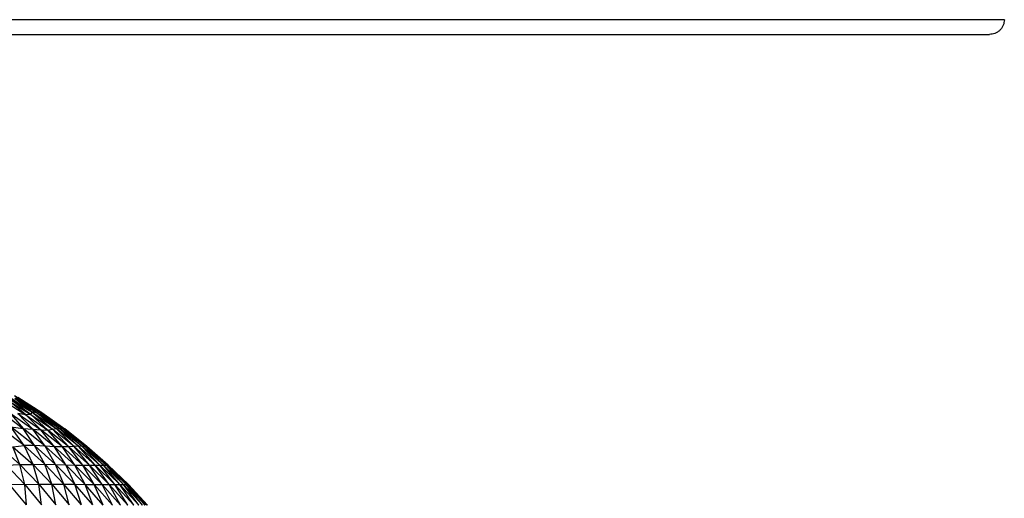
# Paper-space layout '_Izquierda' of a CAD drawing. Header units: millimetres. Extents: x -200 to 200, y -209 to 424.
# Tile 30 of 31: x 66 to 200, y 121 to 186. Entities that reach past the tile are written whole.
import ezdxf

# ---------------------------------------------------------------- set-up
doc = ezdxf.new("R2010")
doc.units = ezdxf.units.MM

psp = doc.layouts.new('_Izquierda')

# ---------------------------------------------------------------- linework, layer by layer
at = {"color": 7, "linetype": 'Continuous', "lineweight": 25}
for p, q in [((-197.69, 184.4), (198.31, 184.4)), ((63.69, 134.83), (67.06, 132.63)), ((64.65, 135.19), (67.91, 133.03)), ((67.76, 132.67), (64.77, 134.86)), ((64.77, 134.86), (67.91, 133.03)), ((67.06, 132.63), (64.94, 134.41)), ((64.94, 134.41), (67.76, 132.67)), ((65.51, 135.26), (68.84, 133.01)), ((65.51, 135.26), (69.01, 133.05)), ((67.91, 133.03), (65.58, 134.85)), ((65.58, 134.85), (68.66, 132.88)), ((65.7, 134.99), (68.66, 132.88)), ((65.7, 134.99), (68.84, 133.01)), ((66, 135.03), (69.01, 133.05)), ((66, 135.03), (69.24, 132.95)), ((63.71, 133.02), (66.73, 130.76)), ((64.89, 132.92), (66.73, 130.76)), ((64.89, 132.92), (68.01, 130.66)), ((65.98, 132.82), (68.01, 130.66)), ((65.98, 132.82), (69.13, 130.57)), ((67.06, 132.63), (65.98, 132.82)), ((67.91, 133.03), (67.76, 132.67)), ((67.91, 133.03), (70.68, 130.66)), ((67.91, 133.03), (71.2, 130.75)), ((68.66, 132.88), (67.91, 133.03)), ((68.84, 133.01), (68.66, 132.88)), ((68.66, 132.88), (71.2, 130.75)), ((68.66, 132.88), (71.72, 130.72)), ((69.01, 133.05), (68.84, 133.01)), ((68.84, 133.01), (71.72, 130.72)), ((68.84, 133.01), (72.03, 130.75)), ((69.01, 133.05), (72.03, 130.75)), ((69.01, 133.05), (72.25, 130.75)), ((69.24, 132.95), (69.01, 133.05)), ((69.24, 132.95), (72.25, 130.75)), ((69.24, 132.95), (72.37, 130.71)), ((67.76, 132.67), (67.06, 132.63)), ((67.06, 132.63), (69.13, 130.57)), ((67.06, 132.63), (70.05, 130.54)), ((67.76, 132.67), (70.05, 130.54)), ((67.76, 132.67), (70.68, 130.66)), ((66.83, 128.44), (63.88, 130.69)), ((66.83, 128.44), (65.04, 131.02)), ((68.26, 128.48), (65.04, 131.02)), ((65.04, 131.02), (66.73, 130.76)), ((68.26, 128.48), (66.73, 130.76)), ((69.72, 128.36), (66.73, 130.76)), ((66.73, 130.76), (68.01, 130.66)), ((69.72, 128.36), (68.01, 130.66)), ((70.97, 128.29), (68.01, 130.66)), ((68.01, 130.66), (69.13, 130.57)), ((70.97, 128.29), (69.13, 130.57)), ((72.05, 128.26), (69.13, 130.57)), ((69.13, 130.57), (70.05, 130.54)), ((70.05, 130.54), (70.68, 130.66)), ((72.05, 128.26), (70.05, 130.54)), ((72.93, 128.28), (70.05, 130.54)), ((70.68, 130.66), (71.2, 130.75)), ((72.93, 128.28), (70.68, 130.66)), ((73.64, 128.33), (70.68, 130.66)), ((73.64, 128.33), (71.2, 130.75)), ((74.24, 128.35), (71.2, 130.75)), ((71.2, 130.75), (71.72, 130.72)), ((71.72, 130.72), (72.03, 130.75)), ((74.24, 128.35), (71.72, 130.72)), ((74.74, 128.34), (71.72, 130.72)), ((74.74, 128.34), (72.03, 130.75)), ((75.09, 128.34), (72.03, 130.75)), ((72.03, 130.75), (72.25, 130.75)), ((75.09, 128.34), (72.25, 130.75)), ((75.31, 128.33), (72.25, 130.75)), ((72.25, 130.75), (72.37, 130.71)), ((75.31, 128.33), (72.37, 130.71)), ((75.4, 128.31), (72.37, 130.71)), ((63.3, 128.46), (66.24, 125.87)), ((65.31, 128.29), (66.83, 128.44)), ((66.24, 125.87), (65.31, 128.29)), ((65.31, 128.29), (68.05, 125.86)), ((68.26, 128.48), (66.83, 128.44)), ((68.05, 125.86), (66.83, 128.44)), ((69.65, 125.9), (66.83, 128.44)), ((69.65, 125.9), (68.26, 128.48)), ((71.13, 125.88), (68.26, 128.48)), ((69.72, 128.36), (68.26, 128.48)), ((71.13, 125.88), (69.72, 128.36)), ((72.52, 125.83), (69.72, 128.36)), ((70.97, 128.29), (69.72, 128.36)), ((72.52, 125.83), (70.97, 128.29)), ((73.75, 125.79), (70.97, 128.29)), ((72.05, 128.26), (70.97, 128.29)), ((72.93, 128.28), (72.05, 128.26)), ((73.75, 125.79), (72.05, 128.26)), ((74.82, 125.78), (72.05, 128.26)), ((73.64, 128.33), (72.93, 128.28)), ((74.82, 125.78), (72.93, 128.28)), ((75.73, 125.79), (72.93, 128.28)), ((74.24, 128.35), (73.64, 128.33)), ((75.73, 125.79), (73.64, 128.33)), ((76.5, 125.8), (73.64, 128.33)), ((76.5, 125.8), (74.24, 128.35)), ((77.13, 125.8), (74.24, 128.35)), ((74.74, 128.34), (74.24, 128.35)), ((77.13, 125.8), (74.74, 128.34)), ((77.63, 125.79), (74.74, 128.34)), ((75.09, 128.34), (74.74, 128.34)), ((77.63, 125.79), (75.09, 128.34)), ((77.99, 125.79), (75.09, 128.34)), ((75.31, 128.33), (75.09, 128.34)), ((77.99, 125.79), (75.31, 128.33)), ((78.21, 125.79), (75.31, 128.33)), ((75.4, 128.31), (75.31, 128.33)), ((78.21, 125.79), (75.4, 128.31)), ((78.28, 125.78), (75.4, 128.31)), ((64.42, 125.77), (66.24, 125.87)), ((64.42, 125.77), (66.93, 123.17)), ((66.93, 123.17), (66.24, 125.87)), ((66.24, 125.87), (68.82, 123.2)), ((66.24, 125.87), (68.05, 125.86)), ((68.05, 125.86), (69.65, 125.9)), ((68.82, 123.2), (68.05, 125.86)), ((68.05, 125.86), (70.61, 123.2)), ((70.61, 123.2), (69.65, 125.9)), ((72.25, 123.2), (69.65, 125.9)), ((69.65, 125.9), (71.13, 125.88)), ((72.25, 123.2), (71.13, 125.88)), ((73.76, 123.18), (71.13, 125.88)), ((71.13, 125.88), (72.52, 125.83)), ((73.76, 123.18), (72.52, 125.83)), ((75.14, 123.16), (72.52, 125.83)), ((72.52, 125.83), (73.75, 125.79)), ((75.14, 123.16), (73.75, 125.79)), ((76.38, 123.14), (73.75, 125.79)), ((73.75, 125.79), (74.82, 125.78)), ((74.82, 125.78), (75.73, 125.79)), ((76.38, 123.14), (74.82, 125.78)), ((77.47, 123.14), (74.82, 125.78)), ((75.73, 125.79), (76.5, 125.8)), ((77.47, 123.14), (75.73, 125.79)), ((78.41, 123.14), (75.73, 125.79)), ((78.41, 123.14), (76.5, 125.8)), ((79.2, 123.14), (76.5, 125.8)), ((76.5, 125.8), (77.13, 125.8)), ((79.2, 123.14), (77.13, 125.8)), ((79.86, 123.13), (77.13, 125.8)), ((77.13, 125.8), (77.63, 125.79)), ((79.86, 123.13), (77.63, 125.79)), ((80.37, 123.13), (77.63, 125.79)), ((77.63, 125.79), (77.99, 125.79)), ((80.37, 123.13), (77.99, 125.79)), ((80.74, 123.13), (77.99, 125.79)), ((77.99, 125.79), (78.21, 125.79)), ((80.74, 123.13), (78.21, 125.79)), ((80.96, 123.13), (78.21, 125.79)), ((78.21, 125.79), (78.28, 125.78)), ((80.96, 123.13), (78.28, 125.78)), ((81.03, 123.13), (78.28, 125.78)), ((66.93, 123.17), (64.91, 123.11)), ((67.15, 120.38), (64.91, 123.11)), ((66.93, 123.17), (68.82, 123.2)), ((67.15, 120.38), (66.93, 123.17)), ((66.93, 123.17), (69.22, 120.39)), ((69.22, 120.39), (68.82, 123.2)), ((68.82, 123.2), (71.16, 120.39)), ((68.82, 123.2), (70.61, 123.2)), ((71.16, 120.39), (70.61, 123.2)), ((70.61, 123.2), (72.98, 120.39)), ((70.61, 123.2), (72.25, 123.2)), ((72.98, 120.39), (72.25, 123.2)), ((74.66, 120.38), (72.25, 123.2)), ((72.25, 123.2), (73.76, 123.18)), ((74.66, 120.38), (73.76, 123.18)), ((76.2, 120.37), (73.76, 123.18)), ((73.76, 123.18), (75.14, 123.16)), ((76.2, 120.37), (75.14, 123.16)), ((77.6, 120.36), (75.14, 123.16)), ((75.14, 123.16), (76.38, 123.14)), ((77.6, 120.36), (76.38, 123.14)), ((78.86, 120.36), (76.38, 123.14)), ((76.38, 123.14), (77.47, 123.14)), ((78.86, 120.36), (77.47, 123.14)), ((79.97, 120.35), (77.47, 123.14)), ((77.47, 123.14), (79.2, 123.14)), ((79.97, 120.35), (78.41, 123.14)), ((80.94, 120.35), (78.41, 123.14)), ((80.94, 120.35), (79.2, 123.14)), ((81.76, 120.35), (79.2, 123.14)), ((79.2, 123.14), (79.86, 123.13)), ((81.76, 120.35), (79.86, 123.13)), ((82.44, 120.35), (79.86, 123.13)), ((79.86, 123.13), (80.37, 123.13)), ((82.44, 120.35), (80.37, 123.13)), ((82.96, 120.35), (80.37, 123.13)), ((80.37, 123.13), (80.74, 123.13)), ((82.96, 120.35), (80.74, 123.13)), ((83.34, 120.35), (80.74, 123.13)), ((80.74, 123.13), (80.96, 123.13)), ((83.34, 120.35), (80.96, 123.13)), ((83.56, 120.35), (80.96, 123.13)), ((80.96, 123.13), (81.03, 123.13)), ((83.56, 120.35), (81.03, 123.13)), ((83.64, 120.35), (81.03, 123.13))]:
    psp.add_line(p, q, dxfattribs=at)
for points, knots in [([(200.31, 186.4), (200.26, 186.4), (200.15, 186.4), (199.28, 186.4), (197.78, 186.4), (195.51, 186.4), (192.57, 186.4), (189.03, 186.4), (184.97, 186.4), (180.12, 186.4), (174.44, 186.4), (167.86, 186.4), (160.34, 186.4), (151.84, 186.4), (142.34, 186.4), (131.83, 186.4), (120.32, 186.4), (107.84, 186.4), (94.43, 186.4), (80.18, 186.4), (65.17, 186.4), (49.54, 186.4), (33.41, 186.4), (16.94, 186.4), (0.31, 186.4), (-16.33, 186.4), (-32.8, 186.4), (-48.93, 186.4), (-64.56, 186.4), (-79.56, 186.4), (-93.82, 186.4), (-107.22, 186.4), (-119.71, 186.4), (-131.22, 186.4), (-141.73, 186.4), (-151.23, 186.4), (-159.72, 186.4), (-167.24, 186.4), (-173.83, 186.4), (-179.51, 186.4), (-184.35, 186.4), (-188.41, 186.4), (-191.95, 186.4), (-194.89, 186.4), (-197.16, 186.4), (-198.66, 186.4), (-199.54, 186.4), (-199.64, 186.4), (-199.69, 186.4)], [0, 0, 0, 0, 0.016322, 0.033479, 0.05151, 0.070452, 0.090341, 0.107661, 0.125675, 0.144395, 0.163829, 0.18398, 0.204846, 0.226418, 0.248682, 0.271613, 0.29518, 0.319343, 0.344053, 0.369251, 0.394871, 0.420839, 0.447075, 0.473492, 0.5, 0.526508, 0.552925, 0.579161, 0.605129, 0.630749, 0.655947, 0.680657, 0.70482, 0.728387, 0.751318, 0.773582, 0.795154, 0.81602, 0.836171, 0.855605, 0.874325, 0.892339, 0.909659, 0.929548, 0.94849, 0.966521, 0.983678, 1, 1, 1, 1]), ([(200.31, 186.4), (200.28, 186.15), (200.24, 185.75), (199.98, 185.28), (199.72, 184.97), (199.4, 184.71), (198.94, 184.47), (198.55, 184.43), (198.31, 184.4)], [0, 0, 0, 0, 0.243352, 0.373386, 0.505405, 0.636635, 0.764394, 1, 1, 1, 1])]:
    psp.add_open_spline(points, degree=3, knots=knots, dxfattribs=at)

doc.saveas('drawing.dxf')
